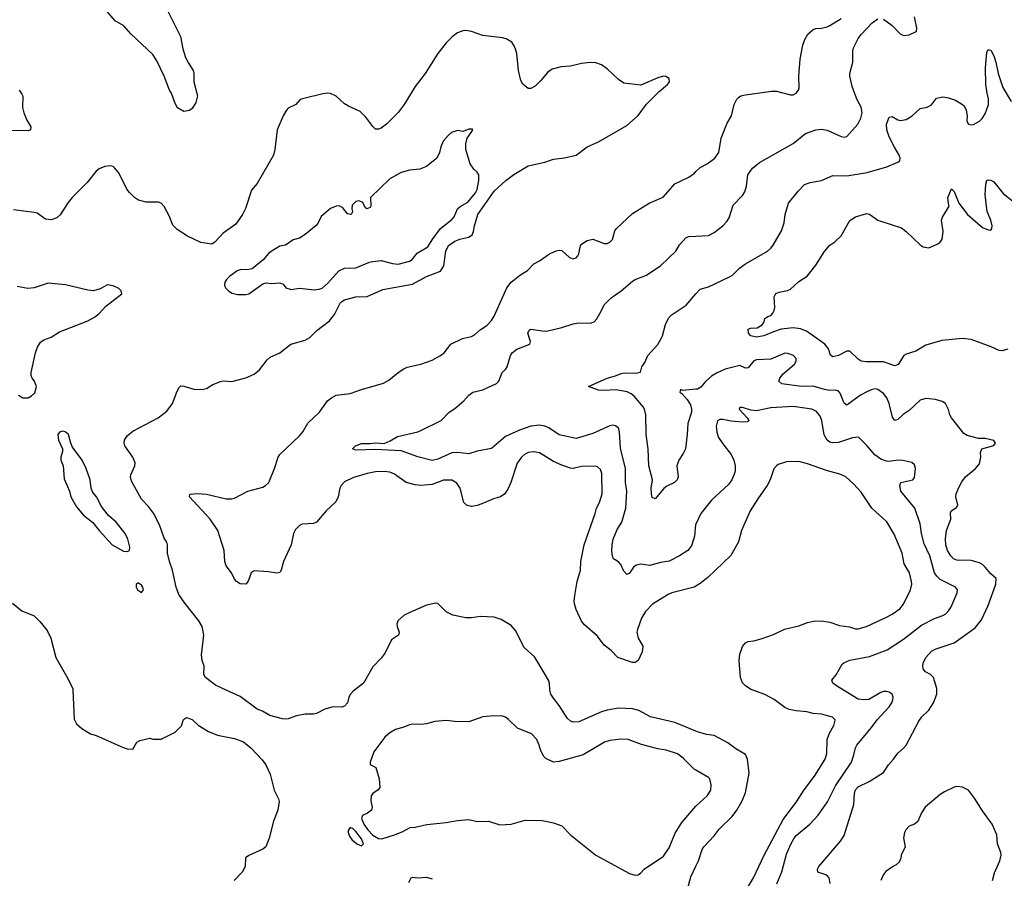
# Model space of a CAD drawing. Header units: inches. Extents: x 1771504 to 1971212, y 471788 to 643615.
# Tile 75 of 256: x 1845207 to 1852185, y 528666 to 534750. Entities that reach past the tile are written whole.
import ezdxf

# ---------------------------------------------------------------- set-up
doc = ezdxf.new("R2010")
doc.units = ezdxf.units.IN
doc.header["$MEASUREMENT"] = 0
for name, color, linetype in [('B8542', 7, 'Continuous'), ('B8543', 7, 'Continuous'), ('B8552', 7, 'Continuous'), ('B8553', 7, 'Continuous')]:
    doc.layers.add(name, color=color, linetype=linetype)

msp = doc.modelspace()

# ---------------------------------------------------------------- linework, layer by layer
at = {"layer": 'B8542', "color": 5}
for points, elevation in [([(1845584.1, 530000), (1845593.2, 529793.2), (1845610, 529761), (1845648.3, 529728.3), (1845710, 529690.7), (1845750, 529679.1), (1845935.3, 529595.3), (1845970, 529584.7), (1846010, 529582), (1846038, 529630), (1846058, 529642), (1846130, 529658), (1846150, 529652), (1846210, 529652), (1846310, 529702), (1846353.6, 529746.4), (1846369.1, 529790.9), (1846390, 529806), (1846430, 529790.7), (1846472.3, 529752.3), (1846545.8, 529705.8), (1846610, 529680.5), (1846730, 529657.3), (1846792.5, 529632.5), (1846847.5, 529587.5), (1846925.2, 529505.2), (1846951, 529470), (1846983.5, 529403.5), (1847011, 529290), (1847041, 529230), (1847046, 529210), (1847036, 529150), (1847006.8, 529070), (1846974.8, 528950), (1846950.6, 528890), (1846930, 528872.7), (1846830, 528827.6), (1846808.2, 528810), (1846804.9, 528750), (1846782.8, 528710), (1846727.3, 528650)], 520), ([(1847579.6, 530000), (1847570, 529992.7), (1847550.6, 529970), (1847540.5, 529950), (1847530.5, 529910), (1847510, 529885.1), (1847490, 529879.5), (1847430, 529882), (1847370, 529864.5), (1847310, 529834.5), (1847290, 529829.4), (1847230, 529829.2), (1847170, 529817.2), (1847110, 529797.2), (1847090, 529793.2), (1847070, 529796), (1846980.7, 529820.7), (1846928, 529850), (1846890, 529863.7), (1846770, 529954), (1846669.7, 530000)], 520), ([(1850000, 529708.9), (1849850, 529770.8), (1849677.2, 529810), (1849594.2, 529854.2), (1849550, 529867.4), (1849450, 529872.2), (1849370, 529858), (1849330, 529845.6), (1849170, 529775.6), (1849130, 529772.2), (1849110, 529779.7), (1849090, 529799.6), (1849031.4, 529891.4), (1848990, 529941.6), (1848972.6, 529970), (1848966, 529990), (1848965.4, 530000)], 520), ([(1850000, 529432.1), (1849990, 529437.7), (1849910, 529518), (1849870, 529548.7), (1849790, 529573.6), (1849730, 529584.4), (1849614.6, 529614.6), (1849519, 529650), (1849470, 529652.4), (1849390, 529643.1), (1849350.7, 529630), (1849199.6, 529540.4), (1849030, 529493), (1848990, 529489.5), (1848935.1, 529515.1), (1848920.9, 529530), (1848900.5, 529570), (1848889.6, 529610), (1848871.8, 529650), (1848835.1, 529690), (1848735.1, 529730), (1848672.2, 529792.2), (1848650, 529807.3), (1848630, 529814), (1848570, 529817), (1848490, 529809.5), (1848390, 529776), (1848290, 529777), (1848230, 529784.5), (1848150, 529776.2), (1848090, 529760.7), (1848050, 529756.2), (1847990, 529759.5), (1847970, 529754.5), (1847930, 529737.2), (1847870, 529721.2), (1847830, 529697.2), (1847794.6, 529665.4), (1847716.8, 529563.2), (1847691.3, 529490), (1847692, 529472), (1847730.6, 529450.6), (1847755.5, 529370), (1847759.1, 529310), (1847748.1, 529291.9), (1847710, 529267), (1847697.6, 529250), (1847694.7, 529214.7), (1847706, 529170), (1847700.7, 529150), (1847671.9, 529128.1), (1847636, 529110), (1847628.7, 529090), (1847645.2, 529050), (1847674.7, 529010), (1847710, 528972.9), (1847750, 528948.3), (1847774.2, 528945.8), (1847870, 528976.9), (1847923.3, 528996.7), (1847973.6, 529026.4), (1848010, 529028.7), (1848093.6, 529046.4), (1848230, 529061.8), (1848310, 529076.5), (1848390, 529083.7), (1848450, 529068.5), (1848530, 529070.3), (1848610, 529044.9), (1848690, 529048.8), (1848790, 529077.4), (1848910, 529076.5), (1848990, 529059.5), (1849050, 529037), (1849112.7, 528972.8), (1849290.3, 528830.3), (1849530, 528700.5), (1849570, 528688.2), (1849590, 528690.7), (1849610, 528704), (1849632.7, 528730), (1849770, 528823), (1849810, 528882), (1849853.8, 528986.2), (1849899.3, 529060.7), (1850000, 529177.6)], 540), ([(1849939.8, 528590), (1849963.4, 528676.6), (1850000, 528752.6)], 520), ([(1847964.1, 528635.9), (1847980.9, 528670), (1847990, 528674.6), (1848030, 528670.4), (1848090, 528674), (1848130, 528662.8)], 520)]:
    msp.add_lwpolyline(points, dxfattribs=dict(at, elevation=elevation))
at = {"layer": 'B8542', "color": 5, "elevation": 540}
msp.add_lwpolyline([(1847550, 529026), (1847535.5, 529004.5), (1847534.9, 528990), (1847544.4, 528964.4), (1847561.5, 528941.5), (1847596.3, 528910), (1847630, 528895.5), (1847644.5, 528910), (1847630, 528945.1), (1847590, 528998), (1847570, 529017.6)], close=True, dxfattribs=at)
at = {"layer": 'B8543', "color": 5}
for points, elevation in [([(1846254.6, 534814.6), (1846348, 534630), (1846362.8, 534542.8), (1846383.4, 534483.4), (1846402.5, 534442.5), (1846437.4, 534390), (1846441.7, 534370), (1846442.4, 534310), (1846468, 534210), (1846456.4, 534163.6), (1846430, 534122), (1846410, 534106), (1846370, 534099), (1846325.8, 534125.8), (1846310, 534155.3), (1846283.6, 534230), (1846269.7, 534250), (1846230.9, 534350), (1846179.2, 534459.2), (1846150, 534504), (1845995.8, 534650), (1845946.3, 534706.3), (1845882.8, 534742.8), (1845825, 534810)], 480), ([(1846669.7, 530000), (1846594.5, 530034.5), (1846523, 530090), (1846512.6, 530110), (1846515.1, 530170), (1846501.5, 530210), (1846496.4, 530250), (1846511.1, 530390), (1846499.8, 530450), (1846475.8, 530490), (1846376.4, 530616.4), (1846336.2, 530676.2), (1846317.1, 530730), (1846290.8, 530850), (1846268.8, 530910), (1846254.8, 530970), (1846254.7, 531030), (1846250, 531048.7), (1846230, 531077.2), (1846197.3, 531170), (1846154.4, 531254.4), (1846120.7, 531300.7), (1846071.6, 531351.6), (1846000, 531480), (1845992.5, 531510), (1845994.4, 531525.6), (1846024.2, 531590), (1846026.3, 531610), (1846008.2, 531650), (1845952, 531730), (1845948, 531750), (1845950.8, 531770), (1845970, 531800.9), (1846010, 531835.6), (1846189.3, 531930), (1846250, 531976.3), (1846289.4, 532030), (1846322.7, 532117.3), (1846337, 532143), (1846350, 532154.8), (1846370, 532154), (1846450, 532130.8), (1846510, 532131), (1846530, 532136), (1846575.5, 532164.5), (1846630, 532186.8), (1846650, 532190.7), (1846710, 532185.5), (1846810, 532213), (1846870, 532239.1), (1846907, 532270), (1846960.1, 532339.9), (1846981.7, 532358.3), (1847050, 532390.3), (1847129.8, 532450.2), (1847230, 532479.8), (1847262.9, 532497.1), (1847313.2, 532546.8), (1847403.7, 532616.3), (1847438, 532662), (1847479.4, 532740.6), (1847490, 532754), (1847510, 532765.7), (1847590, 532785.3), (1847670.8, 532789.2), (1847780.6, 532839.4), (1847990, 532875.5), (1848090, 532931.3), (1848190, 532967.2), (1848213.6, 533006.4), (1848228.2, 533110), (1848246, 533150), (1848290, 533180.9), (1848325.8, 533194.2), (1848391, 533209), (1848413.8, 533226.2), (1848424.1, 533250), (1848430.6, 533290), (1848453.5, 533370), (1848570, 533535.5), (1848653.3, 533610), (1848710, 533654), (1848810, 533713.5), (1848930, 533740.9), (1848990, 533762.3), (1849067.9, 533772.1), (1849150, 533791), (1849228.2, 533850), (1849310, 533884.5), (1849510, 534000.2), (1849589.4, 534070.6), (1849650, 534151.3), (1849738.2, 534241.8), (1849797.6, 534290), (1849811.8, 534310), (1849810, 534334), (1849786.6, 534346.6), (1849770, 534349.4), (1849730, 534338), (1849610, 534286.2), (1849490, 534300.9), (1849450, 534326), (1849370, 534400.9), (1849330, 534429.8), (1849290, 534444.5), (1849250, 534447.4), (1849190, 534439.7), (1849110, 534422), (1849044.2, 534415.8), (1848981.3, 534398.7), (1848950, 534379.5), (1848901.1, 534318.9), (1848860.6, 534279.4), (1848830, 534262), (1848810, 534262), (1848772.5, 534292.5), (1848758.8, 534318.8), (1848742, 534390), (1848729.6, 534509.6), (1848722, 534542), (1848709.5, 534569.5), (1848694, 534590), (1848654.2, 534614.2), (1848630, 534622.7), (1848490, 534638), (1848410, 534666.9), (1848370, 534672.8), (1848349, 534671), (1848310, 534656.3), (1848271.4, 534628.6), (1848230, 534587.3), (1848170.2, 534509.8), (1848081.6, 534370), (1848010, 534278), (1847931.7, 534148.3), (1847890, 534092.3), (1847808, 534010), (1847770, 533982), (1847750, 533974.5), (1847730, 533975.1), (1847710, 533992.7), (1847660.6, 534060.6), (1847620.4, 534100.4), (1847536.4, 534136.4), (1847510, 534154), (1847450, 534207.3), (1847410, 534227.3), (1847390, 534229.6), (1847354.9, 534225.1), (1847210.7, 534189.3), (1847196, 534184), (1847164.7, 534150), (1847110, 534122.7), (1847097.3, 534110), (1847073.4, 534070), (1847032.2, 533970), (1847016.6, 533830), (1847005.4, 533790), (1846890.1, 533589.9), (1846850, 533542.9), (1846806.8, 533413.2), (1846785.5, 533370), (1846738, 533302), (1846650, 533236.4), (1846590, 533174), (1846570, 533159.7), (1846490, 533172.1), (1846397.3, 533217.3), (1846323.2, 533263.2), (1846293.7, 533293.7), (1846270, 533355.1), (1846230, 533427), (1846210, 533449.5), (1846190, 533458), (1846103.5, 533456.5), (1846050, 533471.8), (1846020.9, 533490), (1845984.9, 533524.9), (1845967.3, 533550), (1845910, 533664), (1845880.2, 533700.2), (1845869.1, 533709.1), (1845850, 533714), (1845810, 533709), (1845770, 533693.2), (1845750, 533677.2), (1845684.5, 533595.5), (1845579.5, 533490), (1845550, 533454), (1845493.1, 533366.9), (1845470, 533346.3), (1845430, 533331.1), (1845390, 533336.9), (1845330, 533378.7), (1845310, 533384.7), (1845162.6, 533402.6)], 520), ([(1845203.1, 534250), (1845223.1, 534223.1), (1845228.7, 534208.7), (1845228.1, 534128.1), (1845235.6, 534090), (1845258, 534038), (1845287.3, 533990), (1845284.7, 533970), (1845270, 533963.7), (1845130, 533966)], 480), ([(1850000, 530737.1), (1849987.3, 530730), (1849830.2, 530689.8), (1849802.5, 530677.5), (1849691.1, 530608.9), (1849642.2, 530557.8), (1849615.2, 530510), (1849584.9, 530430), (1849582, 530410), (1849590, 530366.8), (1849624, 530310), (1849619.1, 530270), (1849590.4, 530209.6), (1849570, 530196), (1849550, 530194.5), (1849446, 530230), (1849399.7, 530279.7), (1849350, 530319.3), (1849301.3, 530381.3), (1849210, 530462), (1849190, 530488), (1849151.3, 530570), (1849138.3, 530610), (1849136, 530630), (1849140.8, 530670), (1849158, 530770), (1849181.2, 530850), (1849185, 530910), (1849208.4, 531030), (1849286.4, 531250), (1849295.8, 531290), (1849316.2, 531330), (1849335.6, 531390), (1849334.1, 531534.1), (1849323.6, 531563.6), (1849302.2, 531582.2), (1849287, 531587), (1849190, 531584.8), (1849130, 531569.6), (1849110, 531572.6), (1849050, 531593.1), (1848990, 531620.4), (1848890, 531681.5), (1848850, 531688.7), (1848810, 531682.2), (1848786, 531670), (1848763.8, 531650), (1848733.3, 531606.7), (1848688.2, 531471.8), (1848670, 531429.3), (1848646, 531390), (1848614, 531370), (1848565.3, 531354.7), (1848481.3, 531318.7), (1848450, 531307.4), (1848410, 531300.4), (1848372.7, 531310), (1848354.7, 531330), (1848329.7, 531430), (1848306.2, 531466.2), (1848270, 531486.6), (1848210, 531486.3), (1848130, 531455.5), (1848050.2, 531449.8), (1848010, 531453.3), (1847945.6, 531470), (1847864.5, 531530), (1847830, 531543.8), (1847790, 531549.8), (1847730, 531545.3), (1847670, 531534.6), (1847573.5, 531506.5), (1847510, 531475.1), (1847485.7, 531450), (1847475.6, 531430), (1847464.9, 531370), (1847446.8, 531333.2), (1847378.9, 531270), (1847310.2, 531189.8), (1847290, 531180.9), (1847210, 531174.5), (1847190, 531165.1), (1847161.3, 531138.7), (1847146.7, 531110), (1847130, 531029), (1847076.3, 530910), (1847060.5, 530850), (1847050, 530833.2), (1847030, 530827.3), (1846970, 530837.6), (1846870, 530843.7), (1846848.7, 530831.3), (1846827.2, 530772.8), (1846810, 530749.4), (1846770, 530753.6), (1846743, 530770), (1846730, 530785.6), (1846709.1, 530830), (1846670, 530879.7), (1846661.3, 530910), (1846656.1, 530990), (1846610.3, 531130.4), (1846556.1, 531210), (1846409.7, 531370), (1846412.9, 531387.1), (1846470, 531392), (1846530, 531388.4), (1846670, 531355.5), (1846710, 531354.9), (1846730, 531360.9), (1846823.7, 531410), (1846930, 531438.4), (1846950, 531448.4), (1846970, 531468.2), (1846977.4, 531482.6), (1847013.3, 531570), (1847038, 531650), (1847050.8, 531669.2), (1847190, 531800.3), (1847213.5, 531830), (1847250, 531890.3), (1847331.5, 531970), (1847389.6, 532050), (1847417, 532070), (1847451, 532089), (1847550, 532100.3), (1847630, 532128.8), (1847785.6, 532174.4), (1847824.2, 532195.8), (1847889.5, 532250), (1847930, 532277), (1847952.3, 532287.7), (1848050, 532308.5), (1848130, 532338), (1848189.5, 532370), (1848215.1, 532390), (1848263.7, 532450), (1848346.6, 532490), (1848410, 532506.4), (1848430, 532516.5), (1848470, 532553.4), (1848517.4, 532582.6), (1848550, 532619.3), (1848570.6, 532649.4), (1848660.4, 532850), (1848689.7, 532890), (1848750, 532937.6), (1848807.1, 532972.9), (1848850, 533020.7), (1848890, 533040.7), (1848961.2, 533090), (1849010, 533112.4), (1849030, 533117.1), (1849050, 533114.9), (1849104.7, 533064.7), (1849130, 533056.4), (1849150, 533061.6), (1849162.8, 533077.2), (1849170, 533091.3), (1849182.9, 533150), (1849190, 533160.7), (1849230, 533185.5), (1849270, 533194), (1849350, 533165.3), (1849370, 533164.9), (1849390, 533173), (1849408.2, 533191.8), (1849426.2, 533253.8), (1849436, 533270), (1849550, 533378), (1849669.4, 533450), (1849767, 533493), (1849850, 533588), (1849950, 533634.9), (1849990, 533663.8), (1850000, 533673.5)], 480), ([(1850000, 531175.7), (1849997.4, 531170), (1849988.7, 531090), (1849970.3, 531030), (1849959.5, 531010), (1849941.6, 530990), (1849882.4, 530950), (1849810, 530913.3), (1849750, 530903.9), (1849670, 530883.5), (1849610, 530891), (1849575.8, 530884.2), (1849557.6, 530870), (1849530, 530829.4), (1849510, 530818), (1849490, 530842.7), (1849466.9, 530890), (1849450, 530908.2), (1849416.2, 530930), (1849408.7, 530948.7), (1849404.8, 530984.8), (1849405, 531030), (1849413.3, 531070), (1849442.1, 531137.9), (1849473.8, 531190), (1849503.8, 531290), (1849510.7, 531410), (1849501.6, 531470), (1849500.3, 531570), (1849465.2, 531714.8), (1849457.7, 531830), (1849450, 531855.1), (1849430, 531871.6), (1849410, 531876.3), (1849390, 531872.8), (1849270, 531818.2), (1849150, 531781.8), (1849030, 531807.9), (1848957, 531857), (1848929.9, 531869.9), (1848890, 531876), (1848830.8, 531870), (1848750, 531841), (1848650, 531796.2), (1848550, 531711.1), (1848450, 531693.3), (1848390, 531672.8), (1848310, 531684.3), (1848270, 531680.2), (1848170, 531636.8), (1848130, 531627.8), (1848030, 531652.8), (1847910, 531695.8), (1847730, 531704.8), (1847590, 531699.7), (1847566.6, 531710), (1847586, 531730), (1847630, 531746.4), (1847690, 531746.4), (1847730, 531751.6), (1847790, 531748.2), (1847833.7, 531766.3), (1847884.2, 531795.8), (1848029.6, 531830.4), (1848050, 531839.3), (1848194.5, 531910), (1848249.8, 531970.2), (1848290, 531995.8), (1848356, 532050), (1848389.3, 532090), (1848419, 532110), (1848490, 532127.3), (1848587.2, 532172.8), (1848602.7, 532190), (1848626, 532250), (1848650, 532270.7), (1848661.6, 532290), (1848684.7, 532370), (1848696.9, 532390), (1848730, 532416.5), (1848823.7, 532450), (1848827.3, 532470), (1848809.4, 532530), (1848819, 532550), (1848830, 532557.3), (1848930, 532543.8), (1848950, 532544.9), (1849050, 532568), (1849130, 532595.5), (1849170, 532602), (1849250, 532600.5), (1849279, 532610), (1849298, 532630), (1849331.5, 532688.5), (1849349.3, 532730), (1849400.1, 532779.9), (1849470.9, 532829.1), (1849550, 532897.6), (1849570, 532910.3), (1849650, 532939.3), (1849750, 533007.3), (1849857, 533110), (1849884.2, 533155.8), (1849930, 533206), (1849950, 533214), (1850000, 533216.2)], 460), ([(1845198, 532090), (1845230, 532071.3), (1845268.4, 532071.6), (1845290, 532084.7), (1845314.5, 532105.5), (1845326.6, 532150), (1845312, 532190), (1845296, 532210), (1845289.2, 532230), (1845289.1, 532250.9), (1845319.3, 532390), (1845333.2, 532430), (1845354.8, 532465.2), (1845377.5, 532482.5), (1845430, 532500.5), (1845490, 532538.4), (1845690, 532616.4), (1845737, 532643), (1845770, 532668), (1845818.8, 532721.2), (1845931.2, 532808.8), (1845927, 532830), (1845910, 532845.1), (1845870, 532865.1), (1845830, 532871.1), (1845778, 532842), (1845729.7, 532829.7), (1845690, 532834.3), (1845531.1, 532871.1), (1845410, 532882.6), (1845310, 532849.7), (1845264.9, 532844.9), (1845190, 532859.6)], 540), ([(1850000, 532131.7), (1849903.5, 532123.5), (1849890, 532128.7), (1849885.7, 532110), (1849900.4, 532100.4), (1849937.9, 532057.9), (1849960.6, 532020.6), (1849969.3, 531990), (1849968.4, 531970), (1849941.8, 531890), (1849938.9, 531810), (1849924.8, 531710), (1849910, 531677.4), (1849879.7, 531630), (1849864, 531590), (1849873, 531510), (1849867.7, 531490), (1849846.8, 531470), (1849794.6, 531445.4), (1849771.7, 531428.3), (1849710, 531356), (1849690, 531365.2), (1849684.4, 531390), (1849682.4, 531430), (1849693.1, 531490), (1849667.1, 531590), (1849661.7, 531710), (1849647.9, 531810), (1849645.3, 531950), (1849635.8, 531990), (1849626.9, 532006.9), (1849562, 532082), (1849540, 532100), (1849513.3, 532113.3), (1849432, 532128), (1849350, 532122.6), (1849310, 532125.3), (1849238, 532150), (1849370, 532210.3), (1849430, 532226.5), (1849470, 532243.1), (1849492.3, 532247.7), (1849574.6, 532245.4), (1849606.3, 532253.7), (1849617.2, 532290), (1849638.7, 532321.3), (1849659.5, 532370), (1849730, 532448.2), (1849754.3, 532490), (1849763.5, 532510), (1849783, 532590), (1849805.6, 532634.4), (1849824.1, 532655.9), (1849930, 532727.2), (1850000, 532806.7)], 440), ([(1845155.3, 530615.3), (1845222, 530562), (1845310, 530526), (1845350, 530486), (1845401.1, 530421.1), (1845428.1, 530368.1), (1845464, 530230), (1845539.2, 530099.2), (1845583.7, 530010), (1845584.1, 530000)], 520), ([(1848965.4, 530000), (1848962.6, 530050), (1848955.8, 530070), (1848872.8, 530210), (1848854.6, 530234.6), (1848782.7, 530302.7), (1848721.6, 530421.6), (1848690, 530458), (1848620.1, 530500.1), (1848570, 530517), (1848470, 530522), (1848410, 530511.8), (1848370, 530512), (1848278, 530530), (1848230, 530554), (1848170, 530614), (1848156.5, 530616.5), (1848090, 530602.7), (1847971.3, 530550), (1847931.3, 530530), (1847890, 530494), (1847881, 530470), (1847882.8, 530450), (1847896, 530410), (1847891.3, 530390), (1847843.4, 530356.6), (1847797.3, 530262.7), (1847770, 530225.2), (1847710, 530164), (1847644.9, 530050), (1847579.6, 530000)], 520)]:
    msp.add_lwpolyline(points, dxfattribs=dict(at, elevation=elevation))
at = {"layer": 'B8543', "color": 5, "elevation": 540}
for points in [[(1848415.3, 533975.3), (1848390, 533975.3), (1848350, 533958), (1848310, 533965.2), (1848266.8, 533950), (1848242.8, 533930), (1848207.7, 533890), (1848190.8, 533850), (1848182, 533810), (1848162.8, 533770), (1848090.4, 533709.6), (1848042, 533690), (1847970, 533682.9), (1847910, 533667.6), (1847830, 533623.6), (1847693, 533490), (1847696.4, 533430), (1847690, 533419.3), (1847668, 533410), (1847658, 533418), (1847636.3, 533456.3), (1847610, 533466.6), (1847590, 533462.7), (1847564.4, 533435.6), (1847560.7, 533410), (1847564.7, 533390), (1847562, 533378), (1847554, 533370), (1847530, 533374), (1847496.9, 533416.9), (1847471.1, 533431.1), (1847450, 533429.6), (1847410, 533412), (1847343.4, 533356.6), (1847322, 533310), (1847308.5, 533291.5), (1847230, 533227), (1847190, 533202), (1847144.7, 533190), (1847090, 533153.2), (1847050, 533146), (1846990, 533107.6), (1846970, 533093), (1846932.4, 533047.6), (1846854.1, 532985.9), (1846830, 532979.2), (1846770, 532977.4), (1846747.7, 532970), (1846694, 532930), (1846674, 532910), (1846662, 532890), (1846658.8, 532870), (1846666.8, 532850), (1846690, 532826), (1846713, 532813), (1846750, 532804), (1846810, 532802.8), (1846830, 532807.3), (1846930, 532878), (1846954.6, 532885.4), (1846990, 532881), (1847050, 532884.7), (1847075.3, 532875.3), (1847094, 532850), (1847130, 532838), (1847190, 532846.8), (1847296.7, 532836.7), (1847330, 532840.3), (1847350, 532848.9), (1847390, 532882.6), (1847469.9, 532970.1), (1847510, 532989.3), (1847590, 532992.1), (1847687.1, 533032.9), (1847710, 533037.7), (1847770, 533044.3), (1847850, 533022.7), (1847890, 533018.9), (1847970, 533040.2), (1847989.1, 533050.9), (1848024.6, 533095.4), (1848099, 533141), (1848129.9, 533190.1), (1848189.7, 533270), (1848270, 533333.4), (1848285.8, 533354.2), (1848310.7, 533409.3), (1848330, 533427.2), (1848382.2, 533457.8), (1848436.8, 533523.2), (1848450, 533548), (1848461.3, 533610), (1848461.2, 533650), (1848449.4, 533669.4), (1848425.2, 533690), (1848400.9, 533730), (1848369.3, 533830), (1848369.3, 533870.7), (1848378, 533910), (1848408, 533950), (1848418, 533970)], [(1845510, 531835.3), (1845490, 531828), (1845478, 531810), (1845482.8, 531770), (1845511, 531710), (1845511.3, 531690), (1845498.8, 531650), (1845498.8, 531630), (1845516.3, 531590), (1845523.4, 531496.6), (1845559.3, 531410), (1845570.6, 531370), (1845610, 531298), (1845658.8, 531238.8), (1845726.4, 531186.4), (1845770, 531131.3), (1845862, 531030), (1845943.6, 530983.6), (1845970, 530982), (1845986, 530990), (1845988, 531012), (1845974.5, 531070), (1845954, 531110), (1845890, 531189.2), (1845837.2, 531237.2), (1845802, 531282), (1845785.1, 531305.1), (1845752, 531370), (1845723.5, 531403.5), (1845714.7, 531430), (1845706, 531490), (1845678.9, 531570), (1845650, 531629.4), (1845582, 531722), (1845569.2, 531750), (1845552.7, 531810), (1845530, 531828.7)], [(1846050, 530758), (1846043.6, 530756.4), (1846032.7, 530747.3), (1846032, 530730), (1846042, 530710), (1846070, 530691.3), (1846084, 530710), (1846079.3, 530730), (1846070, 530744)]]:
    msp.add_lwpolyline(points, close=True, dxfattribs=at)
at = {"layer": 'B8552', "color": 5}
for points, elevation in [([(1850333.7, 528546.3), (1850407, 528670), (1850483.7, 528830), (1850617.8, 529082.2), (1850712.9, 529207.1), (1850767, 529293), (1850839.8, 529390), (1850915.3, 529510), (1850927.7, 529550), (1850929.1, 529650), (1850945.4, 529694.6), (1850977.7, 529750), (1850986.7, 529786.7), (1850986.6, 529790), (1850968, 529807.9), (1850890, 529828.8), (1850830, 529833.8), (1850785.4, 529845.4), (1850710, 529851.7), (1850661.7, 529861.7), (1850630, 529877.2), (1850553.5, 529933.5), (1850489.1, 529969.1), (1850402.7, 530000)], 480), ([(1850573.6, 528626.4), (1850608.3, 528711.7), (1850641.8, 528838.2), (1850672.2, 528907.8), (1850696.2, 528950), (1850710.9, 528970), (1850807.3, 529050), (1850867.2, 529112.9), (1850932, 529208), (1850990, 529322.3), (1851102.4, 529490), (1851119.5, 529540.5), (1851129.8, 529590.3), (1851139.5, 529610), (1851245.1, 529734.9), (1851283.5, 529790), (1851370, 529881.1), (1851388.7, 529910), (1851395.8, 529930), (1851398.7, 529950), (1851391.6, 529971.6), (1851370, 529985.1), (1851350, 529989.7), (1851330, 529989.7), (1851310, 529983.5), (1851226.3, 529933.7), (1851190.2, 529929.8), (1851150, 529936.3), (1851044.7, 530000)], 460), ([(1850952.3, 528630), (1850944.2, 528670), (1850928.3, 528688.3), (1850863.7, 528710), (1850861.6, 528730), (1850869.8, 528750.2), (1851024.5, 528930), (1851049.5, 528970), (1851119.2, 529190), (1851122.6, 529270), (1851130, 529292.4), (1851150, 529314.4), (1851227.8, 529352.2), (1851330, 529417), (1851363.9, 529470), (1851399.7, 529510), (1851430, 529552.7), (1851471.8, 529588.2), (1851489.8, 529610.2), (1851579.5, 529780.5), (1851601.6, 529810), (1851650, 529856.4), (1851684, 529910), (1851706.3, 529970), (1851707.3, 530000)], 440), ([(1850000, 528752.6), (1850018, 528790), (1850043.5, 528870), (1850055.8, 528890), (1850130, 528967), (1850165.2, 529014.8), (1850256.9, 529103.1), (1850290.8, 529150), (1850324.8, 529210), (1850350, 529270.6), (1850378.3, 529410), (1850365.4, 529510), (1850350, 529544.5), (1850283.7, 529583.7), (1850227, 529627), (1850130, 529677.4), (1850073.8, 529686.2), (1850010, 529704.7), (1850000, 529708.9)], 520), ([(1850000, 529177.6), (1850001.1, 529178.9), (1850080.5, 529250), (1850106, 529290), (1850107.5, 529327.5), (1850098, 529370), (1850090, 529381.2), (1850000, 529432.1)], 540), ([(1852101.1, 528650), (1852116, 528704), (1852152.5, 528790), (1852162.2, 528830), (1852159.8, 528850), (1852136.1, 528910), (1852133.2, 528973.2), (1852100.5, 529050), (1852030, 529145.1), (1851974.6, 529234.6), (1851930.8, 529290.8), (1851890, 529311.1), (1851850, 529315.6), (1851830, 529310.9), (1851762, 529278), (1851730, 529259.1), (1851624.9, 529170), (1851598.3, 529130), (1851572, 529068), (1851549.3, 529050.7), (1851510, 529034.8), (1851487.5, 529010), (1851478.2, 528990), (1851471.6, 528950), (1851482, 528890), (1851453.7, 528830), (1851451.5, 528808.5), (1851439.4, 528780.6), (1851419, 528761), (1851392, 528748), (1851345.1, 528714.9), (1851330, 528693.2), (1851310.3, 528649.7)], 440)]:
    msp.add_lwpolyline(points, dxfattribs=dict(at, elevation=elevation))
at = {"layer": 'B8553', "color": 5}
for points, elevation in [([(1850000, 533673.5), (1850030, 533702.6), (1850079.5, 533730), (1850134.5, 533770), (1850161.6, 533810), (1850178.7, 533910), (1850222.2, 534017.8), (1850251.3, 534070), (1850269.7, 534150.3), (1850290, 534186.8), (1850301.7, 534198.3), (1850319, 534210), (1850350, 534218.4), (1850535.8, 534244.2), (1850570, 534243.1), (1850670, 534218.4), (1850690, 534218), (1850711.4, 534228.6), (1850726.6, 534250), (1850731.5, 534268.5), (1850729.8, 534349.8), (1850738.2, 534470), (1850758.2, 534570), (1850770.7, 534609.3), (1850793.1, 534646.9), (1850830, 534680.5), (1850850, 534688), (1850890, 534690.5), (1850930, 534699.3), (1850950, 534708.2), (1851030, 534759.6)], 480), ([(1850000, 533216.2), (1850090, 533220.3), (1850130, 533241.1), (1850189.6, 533290), (1850219.2, 533320.8), (1850234.8, 533345.3), (1850264.9, 533435.1), (1850330, 533503.8), (1850346.3, 533530), (1850358.3, 533570), (1850368.5, 533650), (1850400.9, 533699.1), (1850450, 533737.6), (1850690, 533873), (1850775.4, 533944.6), (1850850, 533969), (1850890, 533973.6), (1850930, 533966.7), (1851030, 533922.4), (1851050, 533918), (1851070, 533922), (1851147, 534010), (1851168.3, 534051.7), (1851178.3, 534090), (1851170.9, 534130), (1851143.1, 534183.1), (1851108.9, 534268.9), (1851090.6, 534350), (1851090.7, 534370), (1851111.2, 534450), (1851110.7, 534530), (1851115.5, 534550), (1851150, 534617), (1851170, 534645.3), (1851250, 534727.3), (1851290, 534757.3)], 460), ([(1851330, 534754.8), (1851391, 534710), (1851447.3, 534650), (1851470, 534639.1), (1851510, 534642), (1851555.5, 534664.5), (1851562, 534670), (1851565.2, 534690), (1851549.5, 534770)], 460), ([(1850000, 532806.7), (1850030, 532840.8), (1850090, 532857.8), (1850234.2, 532925.8), (1850258.9, 532941.1), (1850309.8, 532990.2), (1850350, 533019.5), (1850506, 533110), (1850529.7, 533130.3), (1850548, 533152), (1850605.6, 533254.4), (1850624.2, 533310), (1850631.8, 533370), (1850656.2, 533450), (1850723.9, 533536.1), (1850770, 533581.6), (1850810, 533597.4), (1850890, 533611.8), (1850970, 533645.7), (1851070, 533642.9), (1851213.3, 533666.7), (1851352.5, 533707.5), (1851430, 533739.5), (1851445.1, 533750), (1851448, 533770), (1851440.4, 533790), (1851406.1, 533846.2), (1851370, 533920.7), (1851352.7, 533970), (1851350.9, 534010), (1851370, 534060.7), (1851390, 534064.9), (1851430, 534040.4), (1851450, 534035.8), (1851490, 534043.1), (1851533.2, 534070), (1851590, 534120.7), (1851638, 534130), (1851670, 534147.7), (1851704.9, 534195.1), (1851750, 534203.6), (1851790, 534196.5), (1851839.1, 534179.1), (1851890.2, 534150.2), (1851900.3, 534140.3), (1851915.8, 534110), (1851921.3, 534070), (1851920.5, 534030), (1851930.5, 534010.5), (1851950, 534004.4), (1851968.2, 534008.2), (1852009.4, 534030), (1852029.5, 534050), (1852050, 534082.8), (1852074, 534150), (1852074, 534190), (1852063.1, 534230), (1852054.8, 534290), (1852051.3, 534410), (1852062.4, 534517.6), (1852070, 534538.8), (1852090, 534533.4), (1852110, 534494.8), (1852126.4, 534450), (1852142.3, 534370), (1852175.8, 534270), (1852234.9, 534170)], 440), ([(1852210, 532415.4), (1852170, 532402.6), (1852150, 532405.1), (1852092.3, 532432.3), (1851950, 532483.2), (1851888.6, 532491.4), (1851742, 532478), (1851630, 532444), (1851557.8, 532402.2), (1851490, 532379.7), (1851473, 532370), (1851433.9, 532306.1), (1851410, 532296.4), (1851330, 532326.2), (1851206.6, 532326.6), (1851171.1, 532331.1), (1851150, 532344.5), (1851090, 532400.9), (1851070, 532401.6), (1851010, 532369.8), (1850970, 532360.5), (1850954, 532374), (1850939.1, 532419.1), (1850913.6, 532450), (1850783, 532543), (1850740.2, 532560.2), (1850690, 532567.4), (1850603.8, 532556.2), (1850550, 532539.5), (1850481.6, 532510), (1850430, 532501), (1850388.9, 532510), (1850372.1, 532530), (1850370, 532556.4), (1850390, 532565.5), (1850433.1, 532566.9), (1850470, 532588.9), (1850482.6, 532610), (1850487.5, 532632.5), (1850510, 532648.2), (1850530, 532654.4), (1850545.6, 532670), (1850555.1, 532690), (1850558.9, 532710), (1850554.5, 532785.5), (1850567.3, 532810), (1850590, 532820.3), (1850649.8, 532830.2), (1850670, 532840.3), (1850730, 532895.3), (1850787.8, 532932.2), (1850848.8, 533011.2), (1850911.4, 533108.6), (1850950, 533153.4), (1850984.4, 533175.6), (1851030, 533218.8), (1851090, 533326.8), (1851130, 533353), (1851210, 533377.1), (1851230, 533373), (1851290, 533330.5), (1851310, 533321.6), (1851456.2, 533276.2), (1851490, 533250.4), (1851590, 533153.7), (1851610, 533141.1), (1851650, 533133.4), (1851710, 533159.5), (1851730, 533174.4), (1851744.7, 533195.3), (1851752.5, 533250), (1851740.9, 533330), (1851747.6, 533350), (1851795.1, 533430), (1851788.7, 533448.7), (1851786, 533490), (1851810, 533551), (1851830, 533532), (1851864, 533450), (1851924.9, 533370), (1852030, 533278.7), (1852070, 533261.6), (1852090, 533258.8), (1852098, 533270), (1852099.7, 533290), (1852089.8, 533330), (1852062.9, 533390), (1852049.8, 533510), (1852054.3, 533585.7), (1852062.7, 533610), (1852070, 533616.3), (1852090, 533612.7), (1852110, 533601.6), (1852177.8, 533517.8), (1852278.4, 533438.4)], 420), ([(1851707.3, 530000), (1851707.6, 530010), (1851682.9, 530090), (1851662, 530110), (1851627.6, 530130), (1851611.3, 530150), (1851607.1, 530170), (1851611, 530190), (1851629.3, 530230.7), (1851670, 530276.2), (1851695.1, 530290), (1851830, 530334.9), (1851977.9, 530442.1), (1852022.8, 530497.2), (1852070, 530599.1), (1852125.3, 530750), (1852127.1, 530790), (1852090, 530823.5), (1852050, 530871.4), (1852030, 530889.9), (1852010, 530900.5), (1851950, 530917.3), (1851850, 530920.2), (1851826, 530930), (1851805.7, 530950), (1851783.6, 530990), (1851771.9, 531030), (1851769.1, 531070.9), (1851776.2, 531130), (1851806.4, 531210), (1851803.5, 531256.5), (1851809.8, 531270.2), (1851847, 531293), (1851855.8, 531310), (1851842.3, 531370), (1851844.4, 531390), (1851863.5, 531436.5), (1851884, 531476), (1851909.8, 531510.2), (1851981.2, 531570), (1852010, 531602), (1852019, 531650), (1852016.4, 531683.6), (1852026, 531710), (1852110, 531732), (1852122, 531750), (1852110, 531768), (1852050, 531782), (1852003.1, 531783.1), (1851923.2, 531803.2), (1851897.5, 531817.5), (1851810, 531928.7), (1851799, 531950), (1851789.1, 531989.1), (1851768, 532030), (1851744.7, 532044.7), (1851698, 532058), (1851630, 532065.6), (1851590, 532053.3), (1851510, 531979.8), (1851467.9, 531952.1), (1851430, 531916.4), (1851410, 531909.7), (1851393.2, 531933.2), (1851369, 532030), (1851353.6, 532070), (1851330, 532100.4), (1851290, 532130.8), (1851270, 532134), (1851250, 532130.8), (1851210, 532114), (1851167.2, 532090), (1851070, 532018.7), (1851050, 532032.3), (1851022.8, 532102.8), (1851010, 532117.7), (1850990, 532125.3), (1850950, 532123.7), (1850910.9, 532129.1), (1850830, 532154.4), (1850748, 532150), (1850609, 532170), (1850587, 532190), (1850594, 532210), (1850618.2, 532241.8), (1850698.4, 532310), (1850709.5, 532330), (1850709.4, 532350), (1850692.3, 532370), (1850650, 532386), (1850630, 532386.3), (1850530, 532344.4), (1850430, 532339.8), (1850410, 532334), (1850370, 532284.4), (1850350, 532281.5), (1850310, 532300.4), (1850207.1, 532272.9), (1850150, 532248.2), (1850110, 532223.5), (1850070.4, 532190), (1850034.8, 532145.2), (1850010, 532132.6), (1850000, 532131.7)], 440), ([(1851044.7, 530000), (1850995.1, 530030), (1850969.2, 530050), (1850963.7, 530070), (1850992.8, 530107.2), (1851036.9, 530183.1), (1851047, 530193), (1851090, 530211.3), (1851230, 530237.6), (1851354.2, 530285.8), (1851470, 530361.3), (1851599.4, 530460.6), (1851690, 530506.7), (1851750, 530528.1), (1851770, 530541.3), (1851790, 530561.7), (1851808.5, 530590), (1851851.5, 530690), (1851854, 530710), (1851839.3, 530730), (1851730, 530783.9), (1851706.2, 530806.2), (1851691.7, 530830), (1851657.7, 530950), (1851616.4, 531036.4), (1851598.2, 531110), (1851590, 531177.2), (1851552.4, 531290), (1851451.3, 531410), (1851445.1, 531450), (1851453.2, 531470), (1851537.2, 531490), (1851550, 531506), (1851556, 531570), (1851550, 531595.3), (1851530, 531613.2), (1851467.2, 531627.2), (1851430, 531629.6), (1851370, 531620.5), (1851350, 531621.7), (1851310, 531635.1), (1851267.1, 531667.1), (1851210, 531733.3), (1851151.3, 531791.3), (1851110, 531787.1), (1851010, 531754.5), (1850970, 531752.1), (1850950, 531757.2), (1850929.7, 531770), (1850908.2, 531808.2), (1850892.1, 531910), (1850881, 531941), (1850854.1, 531974.1), (1850821.2, 531990), (1850690, 532008.8), (1850530, 531999.8), (1850430, 531979.7), (1850390, 531983), (1850330, 532002), (1850310, 532002), (1850306, 531990), (1850363, 531930), (1850375.5, 531910), (1850373.5, 531906.5), (1850359.6, 531900.4), (1850330, 531899.3), (1850250, 531905), (1850190, 531918.1), (1850170, 531916.5), (1850152.2, 531907.8), (1850143.6, 531870), (1850148.2, 531828.2), (1850160.9, 531790), (1850190, 531744.4), (1850248.5, 531670), (1850268.7, 531630), (1850278.9, 531590), (1850277.4, 531550), (1850271.3, 531528.7), (1850254.9, 531490), (1850230, 531456.2), (1850110, 531346.3), (1850033.7, 531250), (1850000, 531175.7)], 460), ([(1850402.7, 530000), (1850390, 530004.5), (1850350, 530029.7), (1850330.7, 530050.7), (1850316, 530090), (1850307.2, 530210), (1850310, 530255.5), (1850330, 530308.4), (1850350, 530334.6), (1850370, 530343.1), (1850410, 530348.9), (1850470, 530365.3), (1850550, 530393.4), (1850628.6, 530431.4), (1850730, 530456), (1850790, 530477.8), (1850832.9, 530487.1), (1850890.3, 530490.3), (1850950, 530480.3), (1851016.8, 530456.8), (1851089.2, 530449.2), (1851130, 530432.8), (1851150, 530433.8), (1851208.9, 530451.1), (1851350, 530515.8), (1851390, 530537.3), (1851444.7, 530575.3), (1851472, 530608), (1851520.8, 530710), (1851530.8, 530749.2), (1851528.7, 530770), (1851512.7, 530830), (1851475.3, 530895.3), (1851460.3, 530970), (1851405.4, 531105.4), (1851352.8, 531192.8), (1851247.6, 531290), (1851170, 531401.6), (1851119, 531459), (1851062, 531510), (1851019.3, 531530), (1850932.7, 531552.7), (1850790, 531603.5), (1850730, 531619.7), (1850642.3, 531617.7), (1850582.5, 531597.5), (1850570, 531589.4), (1850552.9, 531567.1), (1850526, 531490), (1850504.6, 531450), (1850442.8, 531362.8), (1850384.6, 531270), (1850323.7, 531130), (1850302.6, 531050), (1850246.4, 530953.6), (1850083.1, 530796.9), (1850030, 530754), (1850000, 530737.1)], 480)]:
    msp.add_lwpolyline(points, dxfattribs=dict(at, elevation=elevation))

doc.saveas('drawing.dxf')
